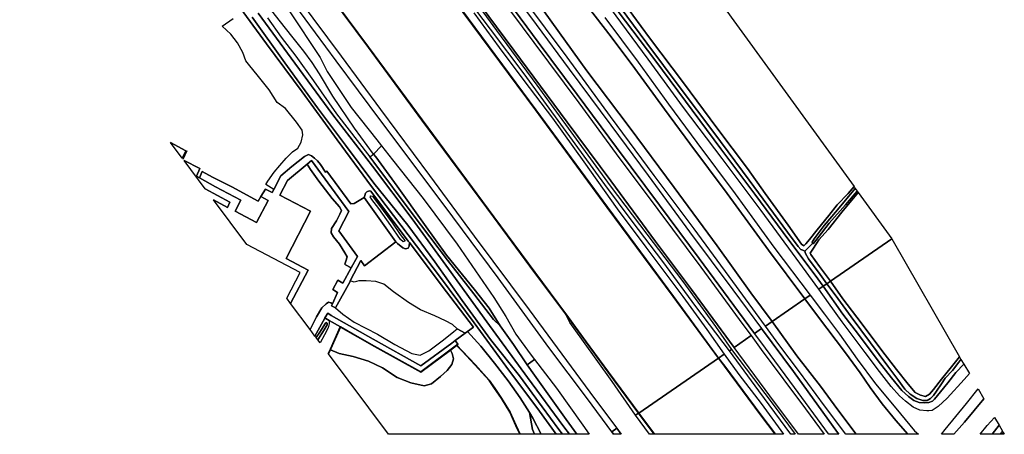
# Model space of a CAD drawing. Extents: x -26035517 to 31750492, y -9237385 to 8160032.
# Tile 238 of 256: x 31138450 to 31504852, y -8615969 to -8461737. Entities that reach past the tile are written whole.
import ezdxf

# ---------------------------------------------------------------- set-up
doc = ezdxf.new("R2010")
doc.units = 0
doc.layers.add('T-25', color=7, linetype='CONTINUOUS')

msp = doc.modelspace()

# ---------------------------------------------------------------- linework, layer by layer
at = {"layer": 'T-25', "color": 9}
for points in [[(31192501, -8276978, 15411), (31204083, -8292454, 15260), (31217953, -8311087, 15251), (31233464, -8331942, 15272), (31250024, -8354349, 15243), (31266890, -8377199, 15260), (31282529, -8398448, 15325), (31296327, -8417279, 15317), (31313271, -8440088, 15329), (31330645, -8463580, 15362), (31342966, -8480173, 15411), (31358401, -8501016, 15431), (31372305, -8519635, 15386), (31387747, -8540671, 15366), (31403843, -8562236, 15427), (31414500, -8576632, 15387)], [(31188578, -8279823, 15546), (31198404, -8293061, 15542), (31210415, -8309260, 15505), (31226516, -8330875, 15497), (31243291, -8353599, 15476), (31257102, -8372238, 15578), (31275671, -8397248, 15578), (31294780, -8423033, 15587), (31312421, -8446791, 15574), (31329795, -8470191, 15583), (31346461, -8492699, 15583), (31360450, -8511602, 15587), (31375894, -8532339, 15599), (31391910, -8553856, 15640), (31407600, -8575138, 15632), (31410606, -8579253, 15639)], [(31189878, -8278876, 15493), (31201851, -8294947, 15386), (31214700, -8312197, 15390), (31232679, -8336402, 15358), (31252683, -8363473, 15386), (31265838, -8381129, 15374), (31288537, -8412152, 15427), (31311706, -8443359, 15480), (31331359, -8470041, 15456), (31345942, -8489623, 15468), (31360542, -8509253, 15472), (31376598, -8530736, 15472), (31391282, -8550567, 15435), (31405931, -8570426, 15489), (31411861, -8578454, 15517)], [(31182455, -8284409, 15656), (31191850, -8296918, 15632), (31206328, -8316483, 15623), (31229104, -8347151, 15632), (31249947, -8375348, 15656), (31268905, -8400855, 15705), (31288358, -8427064, 15697), (31306556, -8451685, 15701), (31322338, -8473048, 15709), (31342239, -8499798, 15730), (31358376, -8521634, 15730), (31375099, -8544192, 15730), (31388401, -8562059, 15763), (31404326, -8583711, 15749)], [(31398510, -8587615, 15537), (31381707, -8564679, 15529), (31357163, -8531519, 15534), (31330427, -8495235, 15448), (31300350, -8454657, 15435), (31280825, -8428478, 15513), (31257467, -8396793, 15448), (31233515, -8364496, 15341), (31211989, -8335717, 15386), (31194609, -8312263, 15378), (31181772, -8294882, 15427), (31177044, -8288567, 15382)], [(31398550, -8587585, 15537), (31381747, -8564649, 15529), (31357203, -8531489, 15534), (31330467, -8495205, 15448), (31300390, -8454627, 15435), (31280865, -8428448, 15513), (31257507, -8396763, 15448), (31233555, -8364466, 15341), (31212029, -8335687, 15386), (31194649, -8312233, 15378), (31181812, -8294852, 15427), (31177070, -8288519, 15382)], [(31148456, -8310109, 15427), (31167783, -8336291, 15460), (31193745, -8371548, 15415), (31217086, -8403137, 15411), (31244315, -8439856, 15427), (31268221, -8472056, 15484), (31288159, -8499078, 15476), (31314764, -8535129, 15497), (31330049, -8555742, 15529), (31341529, -8571163, 15501)], [(31148548, -8310150, 15427), (31167823, -8336261, 15460), (31193785, -8371518, 15415), (31217126, -8403107, 15411), (31244355, -8439826, 15427), (31268261, -8472026, 15484), (31288199, -8499048, 15476), (31314804, -8535099, 15497), (31330089, -8555712, 15529), (31341521, -8571069, 15501)], [(31140429, -8316241, 15951), (31152645, -8332691, 15959), (31172933, -8360058, 15959), (31184725, -8376224, 15951), (31190519, -8384002, 15942), (31211608, -8412625, 15967), (31224379, -8429770, 15914), (31242462, -8454246, 16008), (31258067, -8475249, 16024), (31272712, -8495131, 16049), (31290956, -8519729, 16073), (31307577, -8542209, 16082), (31327985, -8569694, 16122), (31338511, -8583812, 16094), (31352398, -8602707, 16122), (31360605, -8613746, 16108)], [(31358770, -8615026, 16100), (31349689, -8602803, 16098), (31335405, -8583685, 16094), (31316475, -8557821, 16082), (31296409, -8530703, 16032), (31272868, -8499365, 16012), (31256211, -8477035, 16020), (31240785, -8456170, 16000), (31224492, -8434275, 15869), (31211067, -8415390, 15942), (31187594, -8384402, 15918), (31173156, -8364769, 15942), (31163098, -8350994, 15992), (31149166, -8332449, 15942), (31138450, -8317707, 15877)], [(31349222, -8386391, 13971), (31448939, -8523738, 13885), (31448939, -8523738, 13885), (31446782, -8526360, 13885), (31442624, -8530585, 13902), (31439557, -8534533, 13971), (31435155, -8539939, 14008), (31432343, -8543499, 14033), (31431054, -8545118, 14049), (31430272, -8545836, 14049), (31429415, -8545284, 14061), (31424359, -8538149, 14049), (31415810, -8526349, 14102), (31409288, -8517146, 14123), (31397878, -8501919, 13975), (31385462, -8485209, 14004), (31372807, -8468430, 13967), (31360380, -8451535, 13967)], [(31300310, -8454687, 14960), (31330387, -8495265, 14960), (31357123, -8531549, 14960), (31381667, -8564709, 14960), (31398470, -8587645, 14960), (31368827, -8608106, 14960), (31357526, -8592799, 14960), (31341609, -8571103, 14960), (31330129, -8555682, 14960), (31314844, -8535069, 14960), (31288239, -8499018, 14960), (31268301, -8471996, 14960), (31244395, -8439796, 14960)], [(31313271, -8440088, 15329), (31330645, -8463580, 15362), (31342966, -8480173, 15411), (31358401, -8501016, 15431), (31372305, -8519635, 15386), (31387747, -8540671, 15366), (31403843, -8562236, 15427), (31414500, -8576632, 15387), (31411861, -8578454, 15517), (31405931, -8570426, 15489), (31391282, -8550567, 15435), (31376598, -8530736, 15472), (31360542, -8509253, 15472), (31345942, -8489623, 15468), (31331359, -8470041, 15456), (31311706, -8443359, 15480)], [(31302016, -8446663, 15767), (31315916, -8465726, 15705), (31330854, -8486066, 15763), (31344505, -8504753, 15848), (31358189, -8523519, 15820), (31371804, -8541565, 15828), (31385173, -8559134, 15767), (31397318, -8575869, 15783), (31403389, -8584383, 15786), (31402541, -8584941, 16018), (31390102, -8568470, 16057), (31377778, -8551643, 16032), (31366427, -8536643, 16012), (31356200, -8523080, 16110), (31340853, -8501939, 16167), (31326192, -8481865, 16122), (31313671, -8465282, 16114), (31300768, -8448182, 16135)], [(31312421, -8446791, 15574), (31329795, -8470191, 15583), (31346461, -8492699, 15583), (31360450, -8511602, 15587), (31375894, -8532339, 15599), (31391910, -8553856, 15640), (31407600, -8575138, 15632), (31410606, -8579253, 15639), (31404326, -8583711, 15749), (31388401, -8562059, 15763), (31375099, -8544192, 15730), (31358376, -8521634, 15730), (31342239, -8499798, 15730), (31322338, -8473048, 15709), (31306556, -8451685, 15701)], [(31216826, -8452174, 13800), (31230260, -8470665, 13771), (31243534, -8488562, 13832), (31256551, -8506377, 13840), (31269380, -8523790, 13845), (31283032, -8541819, 13840), (31295375, -8558097, 13808), (31307511, -8574557, 13775), (31319385, -8590681, 14192), (31331900, -8607423, 14041), (31338078, -8615969, 13988), (31332478, -8615969, 14202), (31329437, -8610005, 14221), (31328103, -8607849, 14220), (31324702, -8602352, 14217), (31320178, -8596024, 14208), (31315121, -8589560, 14135), (31309992, -8583160, 14139), (31305057, -8577702, 13891), (31307269, -8576061, 13894), (31295643, -8560812, 13865), (31283496, -8544670, 13861), (31283039, -8544063, 13861), (31269126, -8525497, 13958), (31268442, -8525389, 13984), (31267689, -8525724, 14008), (31267162, -8526271, 14016), (31266881, -8527133, 14012), (31266679, -8527880, 13959), (31262953, -8530113, 14016), (31261714, -8530282, 14020), (31252756, -8518119, 13914), (31252303, -8518420, 13922), (31250368, -8515661, 13922), (31249237, -8514206, 13930), (31248125, -8513273, 13934), (31247045, -8512353, 13947), (31245984, -8511851, 13963), (31244466, -8512610, 14094), (31239699, -8516402, 14380), (31235609, -8519873, 14527), (31233026, -8524851, 14544), (31230092, -8523004, 14266), (31230796, -8521755, 14352), (31233188, -8518470, 14360), (31235296, -8515943, 14335), (31237587, -8513241, 14298), (31240015, -8510839, 14233), (31241994, -8509480, 14188), (31243182, -8507252, 14135), (31243868, -8504537, 14069), (31243527, -8502776, 14065), (31241434, -8499827, 14102), (31237315, -8494824, 14102), (31234322, -8492554, 14094), (31231265, -8487876, 14053), (31226860, -8482195, 14094), (31224050, -8478882, 14127), (31222648, -8477066, 14143), (31221515, -8473959, 14110), (31219532, -8470374, 14078), (31217038, -8467076, 14053), (31213780, -8464200, 14100), (31217890, -8461229, 14100)], [(31225016, -8460741, 13284), (31237122, -8477734, 13284), (31249253, -8494545, 13284), (31259751, -8508429, 13284), (31270248, -8522533, 13284), (31282859, -8538134, 13284), (31292877, -8551793, 13284), (31303168, -8566211, 13284), (31313674, -8580748, 13284), (31324477, -8594234, 13284), (31332929, -8605782, 13284), (31339103, -8614128, 13284), (31340413, -8615969, 13284), (31338078, -8615969, 13988), (31331900, -8607423, 14041), (31319385, -8590681, 14192), (31307511, -8574557, 13775), (31295375, -8558097, 13808), (31283032, -8541819, 13840), (31269380, -8523790, 13845), (31256551, -8506377, 13840), (31243534, -8488562, 13832), (31230260, -8470665, 13771), (31216826, -8452174, 13800)], [(31225016, -8460741, 13284), (31237122, -8477734, 13284), (31249253, -8494545, 13284), (31259751, -8508429, 13284), (31270248, -8522533, 13284), (31282859, -8538134, 13284), (31292877, -8551793, 13284), (31303168, -8566211, 13284), (31313674, -8580748, 13284), (31324477, -8594234, 13284), (31332929, -8605782, 13284), (31339103, -8614128, 13284), (31340413, -8615969, 13284), (31338078, -8615969, 13988), (31331900, -8607423, 14041), (31319385, -8590681, 14192), (31307511, -8574557, 13775), (31295375, -8558097, 13808), (31283032, -8541819, 13840), (31269380, -8523790, 13845), (31256551, -8506377, 13840), (31243534, -8488562, 13832), (31230260, -8470665, 13771), (31216826, -8452174, 13800)], [(31360380, -8451535, 13967), (31372807, -8468430, 13967), (31385462, -8485209, 14004), (31397878, -8501919, 13975), (31409288, -8517146, 14123), (31415810, -8526349, 14102), (31424359, -8538149, 14049), (31429415, -8545284, 14061), (31430272, -8545836, 14049), (31431054, -8545118, 14049), (31432343, -8543499, 14033), (31435155, -8539939, 14008), (31439557, -8534533, 13971), (31442624, -8530585, 13902), (31446782, -8526360, 13885), (31448939, -8523738, 13885), (31448939, -8523738, 13885), (31449399, -8524577, 13501), (31442833, -8532479, 13501), (31437826, -8538309, 13501), (31434102, -8543216, 13501), (31433367, -8544493, 13501), (31433510, -8544960, 13501), (31432208, -8546261, 13669), (31430572, -8547864, 13550), (31429922, -8547527, 13550), (31429133, -8547230, 13550), (31428192, -8546096, 13550), (31424204, -8540808, 13550), (31409852, -8521478, 13550), (31396778, -8503639, 13550), (31384275, -8487133, 13550), (31371830, -8470482, 13550), (31359416, -8453608, 13550)], [(31242462, -8454246, 16008), (31258067, -8475249, 16024), (31272712, -8495131, 16049), (31290956, -8519729, 16073), (31307577, -8542209, 16082), (31327985, -8569694, 16122), (31338511, -8583812, 16094), (31352398, -8602707, 16122), (31360605, -8613746, 16108), (31358770, -8615026, 16100), (31349689, -8602803, 16098), (31335405, -8583685, 16094), (31316475, -8557821, 16082), (31296409, -8530703, 16032), (31272868, -8499365, 16012), (31256211, -8477035, 16020), (31240785, -8456170, 16000)], [(31300390, -8454627, 15435), (31330467, -8495205, 15448), (31357203, -8531489, 15534), (31381747, -8564649, 15529), (31398550, -8587585, 15537), (31398470, -8587645, 14960), (31381667, -8564709, 14960), (31357123, -8531549, 14960), (31330387, -8495265, 14960), (31300310, -8454687, 14960)], [(31307415, -8459149, 16065), (31316816, -8472081, 16053), (31326046, -8484350, 16102), (31336661, -8498426, 16098), (31348404, -8514576, 16061), (31360759, -8532067, 15918), (31371469, -8546336, 15922), (31385226, -8564650, 15992), (31394147, -8577018, 15959), (31400565, -8586216, 15932), (31398550, -8587585, 15537), (31381747, -8564649, 15529), (31357203, -8531489, 15534), (31330467, -8495205, 15448), (31300390, -8454627, 15435)], [(31333625, -8458720, 13481), (31349504, -8480811, 13481), (31365261, -8501650, 13481), (31382031, -8524190, 13481), (31397997, -8545879, 13481), (31410579, -8563382, 13481), (31418435, -8574059, 13480), (31415978, -8575693, 15183), (31403805, -8559075, 15239), (31389428, -8539570, 15210), (31374542, -8519739, 15194), (31358262, -8497698, 15276), (31342125, -8475700, 15243), (31326057, -8454008, 15219)], [(31359416, -8453608, 13550), (31371830, -8470482, 13550), (31384275, -8487133, 13550), (31396778, -8503639, 13550), (31409852, -8521478, 13550), (31424204, -8540808, 13550), (31428192, -8546096, 13550), (31429133, -8547230, 13550), (31429922, -8547527, 13550), (31430572, -8547864, 13550), (31430873, -8548674, 13550), (31431953, -8550706, 13550), (31436386, -8556492, 13550), (31438819, -8559935, 13500), (31438819, -8559935, 13500), (31437418, -8560908, 13500), (31434424, -8556808, 13550), (31424666, -8543755, 13550), (31412047, -8526619, 13550), (31399339, -8509832, 13550), (31386226, -8492093, 13550), (31374787, -8476711, 13550), (31361159, -8458736, 13550)], [(31227204, -8459348, 13284), (31240811, -8477914, 13284), (31255025, -8497065, 13284), (31269714, -8516281, 13284), (31284481, -8535855, 13284), (31297967, -8554444, 13284), (31312285, -8574090, 13284), (31327426, -8594866, 13284), (31340961, -8613243, 13284), (31343080, -8615969, 13284), (31340413, -8615969, 13284), (31339103, -8614128, 13284), (31332929, -8605782, 13284), (31324477, -8594234, 13284), (31313674, -8580748, 13284), (31303168, -8566211, 13284), (31292877, -8551793, 13284), (31282859, -8538134, 13284), (31270248, -8522533, 13284), (31259751, -8508429, 13284), (31249253, -8494545, 13284), (31237122, -8477734, 13284), (31225016, -8460741, 13284)], [(31230660, -8461098, 13808), (31235699, -8468245, 13767), (31241209, -8475349, 14168), (31247806, -8484506, 13869), (31256281, -8496704, 13656), (31268703, -8512779, 13682), (31270222, -8514745, 13685), (31284470, -8533798, 13673), (31297660, -8551136, 13800), (31307421, -8563686, 14012), (31314809, -8573257, 14286), (31317290, -8575567, 14360), (31322156, -8582568, 14662), (31327317, -8590076, 14536), (31330007, -8593989, 14470), (31341812, -8610523, 14262), (31345820, -8615969, 14224), (31343080, -8615969, 13284), (31340961, -8613243, 13284), (31327426, -8594866, 13284), (31312285, -8574090, 13284), (31297967, -8554444, 13284), (31284481, -8535855, 13284), (31269714, -8516281, 13284), (31255025, -8497065, 13284), (31240811, -8477914, 13284), (31227204, -8459348, 13284)], [(31230660, -8461098, 13808), (31235699, -8468245, 13767), (31241209, -8475349, 14168), (31247806, -8484506, 13869), (31256281, -8496704, 13656), (31268703, -8512779, 13682), (31270222, -8514745, 13685), (31284470, -8533798, 13673), (31297660, -8551136, 13800), (31307421, -8563686, 14012), (31314809, -8573257, 14286), (31317290, -8575567, 14360), (31322156, -8582568, 14662), (31327317, -8590076, 14536), (31330007, -8593989, 14470), (31341812, -8610523, 14262), (31345820, -8615969, 14224), (31343080, -8615969, 13284), (31340961, -8613243, 13284), (31327426, -8594866, 13284), (31312285, -8574090, 13284), (31297967, -8554444, 13284), (31284481, -8535855, 13284), (31269714, -8516281, 13284), (31255025, -8497065, 13284), (31240811, -8477914, 13284), (31227204, -8459348, 13284)], [(31349684, -8456589, 13481), (31358526, -8468094, 13481), (31367376, -8479845, 13481), (31378443, -8494957, 13481), (31387778, -8507819, 13481), (31401695, -8526380, 13481), (31417161, -8547449, 13481), (31430567, -8565555, 13480), (31418435, -8574059, 13480), (31410579, -8563382, 13481), (31397997, -8545879, 13481), (31382031, -8524190, 13481), (31365261, -8501650, 13481), (31349504, -8480811, 13481), (31333625, -8458720, 13481)], [(31356232, -8460922, 14650), (31368589, -8477535, 14695), (31379938, -8493130, 14740), (31390444, -8507456, 14761), (31404759, -8526522, 14879), (31419144, -8546339, 14928), (31432659, -8564149, 14894), (31430567, -8565555, 13480), (31417161, -8547449, 13481), (31401695, -8526380, 13481), (31387778, -8507819, 13481), (31378443, -8494957, 13481), (31367376, -8479845, 13481), (31358526, -8468094, 13481), (31349684, -8456589, 13481)], [(31361159, -8458736, 13550), (31374787, -8476711, 13550), (31386226, -8492093, 13550), (31399339, -8509832, 13550), (31412047, -8526619, 13550), (31424666, -8543755, 13550), (31434424, -8556808, 13550), (31437418, -8560908, 13500), (31437418, -8560908, 13500), (31435836, -8562012, 14983), (31427362, -8550498, 14977), (31414377, -8532720, 15014), (31399799, -8513368, 14977), (31385485, -8494415, 14912), (31372356, -8476359, 14912), (31358299, -8457391, 14855)], [(31233026, -8524851, 14544), (31230092, -8523004, 14266), (31230796, -8521755, 14352), (31233188, -8518470, 14360), (31235296, -8515943, 14335), (31237587, -8513241, 14298), (31240015, -8510839, 14233), (31241994, -8509480, 14188), (31243182, -8507252, 14135), (31243868, -8504537, 14069), (31243527, -8502776, 14065), (31241434, -8499827, 14102), (31237315, -8494824, 14102), (31234322, -8492554, 14094), (31231265, -8487876, 14053), (31226860, -8482195, 14094), (31224050, -8478882, 14127), (31222648, -8477066, 14143), (31221515, -8473959, 14110), (31219532, -8470374, 14078), (31217038, -8467076, 14053), (31213780, -8464200, 14100)], [(31198864, -8513274, 14110), (31200242, -8510514, 14245), (31194629, -8507415, 14168)], [(31199276, -8513595, 14196), (31200832, -8510372, 14282)], [(31268703, -8512779, 13682), (31270137, -8511743, 13822), (31273140, -8508699, 15544)], [(31239241, -8567365, 14654), (31245795, -8554884, 14654), (31237626, -8550605, 14646), (31246638, -8532904, 14544), (31235251, -8527001, 14544), (31238138, -8521585, 14532), (31245378, -8515497, 14076), (31246987, -8514144, 13975), (31258212, -8529404, 14033), (31260953, -8533079, 14049), (31257267, -8540301, 14159), (31264165, -8549802, 14086), (31261832, -8554058, 14063), (31258739, -8559701, 14033), (31256860, -8558676, 14319), (31255009, -8562162, 14241), (31256738, -8563206, 14012), (31254808, -8567429, 13995), (31254440, -8568236, 13992), (31255944, -8568959, 13996), (31261369, -8559102, 14004), (31261486, -8558875, 14009), (31265377, -8551291, 14164), (31266749, -8553286, 14102), (31278407, -8544343, 13930), (31266679, -8527880, 13959), (31262953, -8530113, 14016), (31261714, -8530282, 14020), (31252756, -8518119, 13914), (31252303, -8518420, 13922), (31250368, -8515661, 13922), (31249237, -8514206, 13930), (31248125, -8513273, 13934), (31247045, -8512353, 13947), (31245984, -8511851, 13963), (31244466, -8512610, 14094), (31239699, -8516402, 14380), (31235609, -8519873, 14527), (31233026, -8524851, 14544), (31232439, -8525981, 14548), (31229870, -8524750, 14282), (31228135, -8527459, 14294), (31230880, -8528990, 14552), (31226519, -8537154, 14544), (31218613, -8532988, 14511), (31220727, -8528851, 14548), (31211285, -8523858, 14548), (31205332, -8520572, 14634), (31204189, -8519941, 14650), (31205526, -8517152, 14572), (31199682, -8514146, 14237)], [(31228135, -8527459, 14294), (31227229, -8529273, 14348), (31217425, -8523898, 14298), (31210205, -8520303, 14213), (31206300, -8518254, 14499), (31205332, -8520572, 14634)], [(31261832, -8554058, 14063), (31259659, -8552977, 14164), (31259452, -8552668, 14188), (31259871, -8551543, 14184), (31260307, -8549996, 14155), (31259502, -8548480, 14176), (31257446, -8545273, 14217), (31255272, -8542475, 14278), (31254399, -8541075, 14311), (31254493, -8539461, 14335), (31256363, -8536608, 14294), (31257626, -8534049, 14102), (31258255, -8532734, 14049), (31257506, -8531343, 14090), (31254771, -8528211, 14110), (31249763, -8521773, 14090), (31246683, -8517424, 14119), (31245378, -8515497, 14076)], [(31207524, -8524692, 14568), (31216704, -8529630, 14564), (31215805, -8531557, 14568), (31210564, -8528760, 14552)], [(31304170, -8578361, 13890), (31301294, -8576740, 14049), (31299508, -8575082, 14049), (31296892, -8573772, 14049), (31292894, -8571905, 14049), (31287586, -8569635, 14049), (31283173, -8566952, 14123), (31277606, -8562949, 14098), (31273898, -8560145, 14123), (31271039, -8559113, 14110), (31267332, -8558875, 14110), (31264711, -8558887, 14102), (31262856, -8559329, 14057), (31261486, -8558875, 14009)], [(31254808, -8567429, 13995), (31254217, -8567035, 14024), (31253319, -8566856, 14065), (31252473, -8567402, 14110), (31250939, -8568981, 14176), (31248882, -8572262, 14192), (31246558, -8576961, 14192)], [(31255944, -8568959, 13996), (31258752, -8571254, 14053), (31262896, -8574251, 14057), (31271625, -8578729, 14029), (31278082, -8582591, 14045), (31284386, -8585940, 14069), (31287441, -8586504, 14069), (31290657, -8584887, 14065), (31296129, -8580828, 14065), (31299946, -8577775, 14065), (31301294, -8576740, 14049)], [(31253289, -8585959, 13571), (31253982, -8584477, 13403), (31254128, -8584162, 13571), (31257763, -8576050, 13628), (31253603, -8573694, 13764), (31252002, -8572788, 13816)], [(31301043, -8582924, 13400), (31301130, -8582869, 13607), (31301523, -8582570, 13400), (31301463, -8582490, 13898), (31287735, -8592762, 13894), (31270489, -8583226, 13894), (31257854, -8575981, 13628), (31253653, -8573606, 13764), (31252052, -8572700, 13816)], [(31252159, -8572819, 13812), (31253628, -8573650, 13764), (31257829, -8576025, 13628), (31254173, -8584183, 13571), (31253334, -8585980, 13571)], [(31254413, -8571717, 13967), (31253098, -8570901, 13816)], [(31341609, -8571103, 14960), (31341529, -8571163, 15501), (31357446, -8592859, 15484), (31368747, -8608166, 15403)], [(31341623, -8571206, 15501), (31357486, -8592829, 15484), (31368787, -8608136, 15403)], [(31298736, -8584654, 13400), (31287743, -8592880, 13400), (31270439, -8583314, 13400), (31257851, -8576098, 13400), (31254218, -8584204, 13400), (31254072, -8584519, 13400)], [(31301493, -8582530, 13898), (31287739, -8592821, 13894), (31270464, -8583270, 13894), (31257829, -8576025, 13628)], [(31443278, -8615969, 15472), (31442833, -8615358, 15468), (31426412, -8592614, 15378), (31414500, -8576632, 15387)], [(31301463, -8582490, 13898), (31300451, -8581121, 13886)], [(31410606, -8579253, 15639), (31414420, -8584471, 15635), (31430847, -8606555, 15643), (31437787, -8615969, 15660)], [(31439561, -8615969, 15555), (31439451, -8615818, 15554), (31426810, -8598553, 15554), (31414191, -8581578, 15525), (31411861, -8578454, 15517)], [(31324609, -8615969, 13604), (31323163, -8612753, 13603), (31320897, -8607735, 13603), (31317752, -8602567, 13611), (31315206, -8598853, 13583), (31313168, -8595892, 13558), (31308038, -8590188, 13579), (31303069, -8584905, 13599), (31301121, -8582932, 13607)], [(31324662, -8615969, 13608), (31323209, -8612732, 13603), (31320941, -8607712, 13603), (31317794, -8602540, 13611), (31315247, -8598825, 13583), (31313207, -8595861, 13558), (31308075, -8590154, 13579), (31303105, -8584870, 13599), (31301130, -8582869, 13607)], [(31428315, -8615969, 15715), (31417649, -8601616, 15733), (31404326, -8583711, 15749)], [(31330083, -8588172, 15898), (31327317, -8590076, 14536)], [(31419609, -8615969, 15529), (31414215, -8608730, 15537), (31400823, -8590621, 15541), (31398536, -8587649, 15537)], [(31419671, -8615969, 15520), (31414255, -8608700, 15537), (31400863, -8590591, 15541), (31398550, -8587585, 15537)], [(31481463, -8615969, 15470), (31482904, -8614129, 15407), (31490814, -8604474, 15334), (31495067, -8599062, 15268)], [(31486010, -8615969, 15483), (31489979, -8611439, 15472), (31497193, -8602808, 15329)], [(31328103, -8607849, 14220), (31329334, -8614233, 14098), (31330086, -8615969, 14067)], [(31368747, -8608166, 15403), (31374538, -8615969, 15400)], [(31368797, -8608149, 15403), (31374595, -8615969, 15406)], [(31362249, -8615969, 16096), (31360605, -8613746, 16108)], [(31358770, -8615026, 16100), (31359456, -8615969, 16098)]]:
    msp.add_polyline3d(points, dxfattribs=at)
for points in [[(31148456, -8310109, 15427), (31148536, -8310049, 14960), (31167863, -8336231, 14960), (31193825, -8371488, 14960), (31217166, -8403077, 14960), (31244395, -8439796, 14960), (31268301, -8471996, 14960), (31288239, -8499018, 14960), (31314844, -8535069, 14960), (31330129, -8555682, 14960), (31341609, -8571103, 14960), (31341529, -8571163, 15501), (31330049, -8555742, 15529), (31314764, -8535129, 15497), (31288159, -8499078, 15476), (31268221, -8472056, 15484), (31244315, -8439856, 15427), (31217086, -8403137, 15411), (31193745, -8371548, 15415), (31167783, -8336291, 15460), (31148456, -8310109, 15427)], [(31215379, -8435727, 13791), (31218312, -8429258, 15682), (31227306, -8441971, 15673), (31238757, -8458496, 15652), (31250243, -8475741, 15550), (31252808, -8481030, 15562), (31261852, -8494365, 15538), (31271323, -8506395, 15538), (31273140, -8508699, 15544), (31270137, -8511743, 13822), (31262983, -8502112, 13840), (31255009, -8490140, 14020), (31250031, -8481815, 14221), (31247346, -8477621, 14536), (31244154, -8473503, 14417), (31240215, -8468465, 14061), (31235047, -8461863, 13934), (31227373, -8452023, 13951), (31217047, -8437985, 13812), (31215379, -8435727, 13791)], [(31198864, -8513274, 14110), (31194629, -8507415, 14168), (31200242, -8510514, 14245), (31198864, -8513274, 14110)], [(31270137, -8511743, 13822), (31273140, -8508699, 15544), (31277241, -8513899, 15558), (31288565, -8528199, 15697), (31301258, -8545293, 15746), (31314885, -8565051, 15865), (31319298, -8572151, 15902), (31323019, -8578780, 15902), (31328438, -8586002, 15902), (31330083, -8588172, 15898), (31327317, -8590076, 14536), (31322156, -8582568, 14662), (31317290, -8575567, 14360), (31313124, -8569065, 14266), (31307614, -8561931, 14102), (31297271, -8549298, 13869), (31289101, -8537962, 13861), (31278928, -8523666, 13853), (31270931, -8512811, 13820), (31270137, -8511743, 13822)], [(31270137, -8511743, 13822), (31273140, -8508699, 15544), (31277241, -8513899, 15558), (31288565, -8528199, 15697), (31301258, -8545293, 15746), (31314885, -8565051, 15865), (31319298, -8572151, 15902), (31323019, -8578780, 15902), (31328438, -8586002, 15902), (31330083, -8588172, 15898), (31327317, -8590076, 14536), (31322156, -8582568, 14662), (31317290, -8575567, 14360), (31313124, -8569065, 14266), (31307614, -8561931, 14102), (31297271, -8549298, 13869), (31289101, -8537962, 13861), (31278928, -8523666, 13853), (31270931, -8512811, 13820), (31270137, -8511743, 13822)], [(31239241, -8567365, 14654), (31237827, -8565309, 14874), (31242805, -8555824, 14871), (31222986, -8545422, 14900), (31210564, -8528760, 14552), (31215805, -8531557, 14568), (31216704, -8529630, 14564), (31207524, -8524692, 14568), (31199682, -8514146, 14237), (31205526, -8517152, 14572), (31204189, -8519941, 14650), (31205332, -8520572, 14634), (31211285, -8523858, 14548), (31220727, -8528851, 14548), (31218613, -8532988, 14511), (31226519, -8537154, 14544), (31230880, -8528990, 14552), (31228135, -8527459, 14294), (31229870, -8524750, 14282), (31232439, -8525981, 14548), (31233026, -8524851, 14544), (31235609, -8519873, 14527), (31239699, -8516402, 14380), (31244466, -8512610, 14094), (31245984, -8511851, 13963), (31247045, -8512353, 13947), (31248125, -8513273, 13934), (31249237, -8514206, 13930), (31250368, -8515661, 13922), (31252303, -8518420, 13922), (31252756, -8518119, 13914), (31261714, -8530282, 14020), (31262953, -8530113, 14016), (31266679, -8527880, 13959), (31278407, -8544343, 13930), (31266749, -8553286, 14102), (31265377, -8551291, 14164), (31261486, -8558875, 14009), (31261369, -8559102, 14004), (31255944, -8568959, 13996), (31254440, -8568236, 13992), (31254808, -8567429, 13995), (31256738, -8563206, 14012), (31255009, -8562162, 14241), (31256860, -8558676, 14319), (31258739, -8559701, 14033), (31261832, -8554058, 14063), (31264165, -8549802, 14086), (31257267, -8540301, 14159), (31260953, -8533079, 14049), (31258212, -8529404, 14033), (31246987, -8514144, 13975), (31245378, -8515497, 14076), (31238138, -8521585, 14532), (31235251, -8527001, 14544), (31246638, -8532904, 14544), (31237626, -8550605, 14646), (31245795, -8554884, 14654), (31239241, -8567365, 14654)], [(31245378, -8515497, 14076), (31246987, -8514144, 13975), (31258212, -8529404, 14033), (31260953, -8533079, 14049), (31257267, -8540301, 14159), (31264165, -8549802, 14086), (31261832, -8554058, 14063), (31259659, -8552977, 14164), (31259452, -8552668, 14188), (31259871, -8551543, 14184), (31260307, -8549996, 14155), (31259502, -8548480, 14176), (31257446, -8545273, 14217), (31255272, -8542475, 14278), (31254399, -8541075, 14311), (31254493, -8539461, 14335), (31256363, -8536608, 14294), (31257626, -8534049, 14102), (31258255, -8532734, 14049), (31257506, -8531343, 14090), (31254771, -8528211, 14110), (31249763, -8521773, 14090), (31246683, -8517424, 14119), (31245378, -8515497, 14076)], [(31270137, -8511743, 13822), (31270931, -8512811, 13820), (31278928, -8523666, 13853), (31289101, -8537962, 13861), (31297271, -8549298, 13869), (31307614, -8561931, 14102), (31313124, -8569065, 14266), (31317290, -8575567, 14360), (31314809, -8573257, 14286), (31307421, -8563686, 14012), (31297660, -8551136, 13800), (31284470, -8533798, 13673), (31270222, -8514745, 13685), (31268703, -8512779, 13682), (31270137, -8511743, 13822)], [(31228135, -8527459, 14294), (31230880, -8528990, 14552), (31226519, -8537154, 14544), (31218613, -8532988, 14511), (31220727, -8528851, 14548), (31211285, -8523858, 14548), (31205332, -8520572, 14634), (31206300, -8518254, 14499), (31210205, -8520303, 14213), (31217425, -8523898, 14298), (31227229, -8529273, 14348), (31228135, -8527459, 14294)], [(31246558, -8576961, 14192), (31239241, -8567365, 14654), (31245795, -8554884, 14654), (31237626, -8550605, 14646), (31246638, -8532904, 14544), (31235251, -8527001, 14544), (31238138, -8521585, 14532), (31245378, -8515497, 14076), (31246683, -8517424, 14119), (31249763, -8521773, 14090), (31254771, -8528211, 14110), (31257506, -8531343, 14090), (31258255, -8532734, 14049), (31257626, -8534049, 14102), (31256363, -8536608, 14294), (31254493, -8539461, 14335), (31254399, -8541075, 14311), (31255272, -8542475, 14278), (31257446, -8545273, 14217), (31259502, -8548480, 14176), (31260307, -8549996, 14155), (31259871, -8551543, 14184), (31259452, -8552668, 14188), (31259659, -8552977, 14164), (31261832, -8554058, 14063), (31258739, -8559701, 14033), (31256860, -8558676, 14319), (31255009, -8562162, 14241), (31256738, -8563206, 14012), (31254808, -8567429, 13995), (31254217, -8567035, 14024), (31253319, -8566856, 14065), (31252473, -8567402, 14110), (31250939, -8568981, 14176), (31248882, -8572262, 14192), (31246558, -8576961, 14192)], [(31283496, -8544670, 13861), (31283385, -8545945, 13894), (31282973, -8546666, 13894), (31282007, -8546921, 13894), (31281087, -8546588, 13894), (31279033, -8545022, 13914), (31278407, -8544343, 13930), (31266679, -8527880, 13959), (31266881, -8527133, 14012), (31267162, -8526271, 14016), (31267689, -8525724, 14008), (31268442, -8525389, 13984), (31269126, -8525497, 13958), (31283039, -8544063, 13861), (31283496, -8544670, 13861)], [(31283496, -8544670, 13861), (31283385, -8545945, 13894), (31282973, -8546666, 13894), (31282007, -8546921, 13894), (31281087, -8546588, 13894), (31279033, -8545022, 13914), (31278407, -8544343, 13930), (31266679, -8527880, 13959), (31266881, -8527133, 14012), (31267162, -8526271, 14016), (31267689, -8525724, 14008), (31268442, -8525389, 13984), (31269126, -8525497, 13958), (31283039, -8544063, 13861), (31283496, -8544670, 13861)], [(31440121, -8559027, 14062), (31438819, -8559935, 13500), (31436386, -8556492, 13550), (31431953, -8550706, 13550), (31430873, -8548674, 13550), (31430572, -8547864, 13550), (31432208, -8546261, 13669), (31433510, -8544960, 13501), (31433846, -8544972, 13501), (31434266, -8544450, 13501), (31435543, -8542707, 13501), (31439718, -8537433, 13501), (31445694, -8530643, 13501), (31450095, -8525516, 13501), (31450504, -8526027, 13947), (31444445, -8533281, 14016), (31439322, -8539761, 14016), (31435855, -8543589, 14020), (31433811, -8546773, 14016), (31432582, -8548623, 14016), (31432844, -8549127, 14016), (31436132, -8553571, 14078), (31440121, -8559027, 14062)], [(31440121, -8559027, 14062), (31436132, -8553571, 14078), (31432844, -8549127, 14016), (31432582, -8548623, 14016), (31433811, -8546773, 14016), (31435855, -8543589, 14020), (31439322, -8539761, 14016), (31444445, -8533281, 14016), (31450504, -8526027, 13947), (31462995, -8543300, 14091), (31440121, -8559027, 14062)], [(31450095, -8525516, 13501), (31445694, -8530643, 13501), (31439718, -8537433, 13501), (31435543, -8542707, 13501), (31434266, -8544450, 13501), (31433846, -8544972, 13501), (31433510, -8544960, 13501), (31433367, -8544493, 13501), (31434102, -8543216, 13501), (31437826, -8538309, 13501), (31442833, -8532479, 13501), (31449399, -8524577, 13501), (31450095, -8525516, 13501)], [(31273762, -8532689, 14969), (31277169, -8537443, 14969), (31280075, -8541589, 14781), (31281735, -8543892, 14556), (31281636, -8544245, 14536), (31281194, -8544338, 14540), (31280165, -8543492, 14617), (31276558, -8538269, 14904), (31272054, -8531927, 14957), (31269513, -8528572, 14973), (31268912, -8527690, 14965), (31269060, -8527204, 14953), (31269680, -8527356, 14945), (31270717, -8528713, 14965), (31273762, -8532689, 14969)], [(31305057, -8577702, 13891), (31304170, -8578361, 13890), (31301294, -8576740, 14049), (31299508, -8575082, 14049), (31296892, -8573772, 14049), (31292894, -8571905, 14049), (31287586, -8569635, 14049), (31283173, -8566952, 14123), (31277606, -8562949, 14098), (31273898, -8560145, 14123), (31271039, -8559113, 14110), (31267332, -8558875, 14110), (31264711, -8558887, 14102), (31262856, -8559329, 14057), (31261486, -8558875, 14009), (31265377, -8551291, 14164), (31266749, -8553286, 14102), (31278407, -8544343, 13930), (31279033, -8545022, 13914), (31281087, -8546588, 13894), (31282007, -8546921, 13894), (31282973, -8546666, 13894), (31283385, -8545945, 13894), (31283496, -8544670, 13861), (31295643, -8560812, 13865), (31307269, -8576061, 13894), (31305057, -8577702, 13891)], [(31440121, -8559027, 14062), (31462995, -8543300, 14091), (31488193, -8587142, 13887), (31485240, -8590857, 13887), (31481452, -8595447, 13916), (31478501, -8599249, 13981), (31477024, -8601042, 14013), (31475555, -8601913, 14066), (31473642, -8601422, 14197), (31471727, -8600413, 14291), (31469065, -8597371, 14250), (31464750, -8591916, 14111), (31459260, -8584827, 14087), (31451578, -8574527, 14058), (31444712, -8565576, 14123), (31440121, -8559027, 14062)], [(31438819, -8559935, 13500), (31440121, -8559027, 14062), (31444712, -8565576, 14123), (31451578, -8574527, 14058), (31459260, -8584827, 14087), (31464750, -8591916, 14111), (31469065, -8597371, 14250), (31471727, -8600413, 14291), (31473642, -8601422, 14197), (31475555, -8601913, 14066), (31477024, -8601042, 14013), (31478501, -8599249, 13981), (31481452, -8595447, 13916), (31485240, -8590857, 13887), (31488193, -8587142, 13887), (31488725, -8588138, 13500), (31487986, -8589100, 13500), (31485549, -8592251, 13500), (31482896, -8595140, 13500), (31481529, -8597147, 13500), (31479679, -8599900, 13500), (31478466, -8601587, 13500), (31477368, -8602662, 13500), (31476139, -8603357, 13500), (31474561, -8603422, 13500), (31472297, -8602626, 13500), (31469843, -8600994, 13500), (31467840, -8599183, 13500), (31465262, -8595581, 13500), (31461532, -8590671, 13500), (31455117, -8581922, 13500), (31447804, -8572292, 13500), (31441888, -8564134, 13500), (31438819, -8559935, 13500)], [(31435836, -8562012, 14983), (31437418, -8560908, 13500), (31444800, -8571313, 13500), (31450636, -8578892, 13500), (31457956, -8588589, 13500), (31462851, -8594961, 13500), (31466707, -8599688, 13500), (31469222, -8601916, 13500), (31471203, -8603415, 13500), (31473202, -8604167, 13500), (31475080, -8604313, 13500), (31476736, -8604131, 13500), (31478078, -8603605, 13500), (31478878, -8602871, 13500), (31481089, -8600202, 13500), (31483871, -8596833, 13500), (31486859, -8592926, 13500), (31489806, -8589922, 13500), (31491907, -8593408, 14991), (31489864, -8595526, 15012), (31483542, -8602544, 15004), (31480258, -8605620, 14995), (31477955, -8607076, 15008), (31476773, -8607215, 15026), (31476066, -8607299, 15036), (31473464, -8607002, 15081), (31470924, -8605828, 15154), (31468027, -8603690, 15097), (31465903, -8601689, 15048), (31462800, -8598221, 14918), (31458449, -8592642, 14877), (31453057, -8585539, 14910), (31444512, -8574132, 14959), (31439372, -8567037, 14967), (31435836, -8562012, 14983)], [(31437418, -8560908, 13500), (31438819, -8559935, 13500), (31441888, -8564134, 13500), (31447804, -8572292, 13500), (31455117, -8581922, 13500), (31461532, -8590671, 13500), (31465262, -8595581, 13500), (31467840, -8599183, 13500), (31469843, -8600994, 13500), (31472297, -8602626, 13500), (31474561, -8603422, 13500), (31476139, -8603357, 13500), (31477368, -8602662, 13500), (31478466, -8601587, 13500), (31479679, -8599900, 13500), (31481529, -8597147, 13500), (31482896, -8595140, 13500), (31485549, -8592251, 13500), (31487986, -8589100, 13500), (31488725, -8588138, 13500), (31489806, -8589922, 13500), (31486859, -8592926, 13500), (31483871, -8596833, 13500), (31481089, -8600202, 13500), (31478878, -8602871, 13500), (31478078, -8603605, 13500), (31476736, -8604131, 13500), (31475080, -8604313, 13500), (31473202, -8604167, 13500), (31471203, -8603415, 13500), (31469222, -8601916, 13500), (31466707, -8599688, 13500), (31462851, -8594961, 13500), (31457956, -8588589, 13500), (31450636, -8578892, 13500), (31444800, -8571313, 13500), (31437418, -8560908, 13500)], [(31449665, -8615969, 13480), (31442885, -8606860, 13480), (31436412, -8598037, 13480), (31427691, -8586828, 13480), (31418435, -8574059, 13480), (31430567, -8565555, 13480), (31435307, -8571861, 13480), (31445706, -8585661, 13480), (31451216, -8593094, 13480), (31454892, -8598538, 13480), (31459381, -8604656, 13480), (31464500, -8610842, 13480), (31468911, -8615969, 13480), (31449665, -8615969, 13480)], [(31468911, -8615969, 13480), (31464500, -8610842, 13480), (31459381, -8604656, 13480), (31454892, -8598538, 13480), (31451216, -8593094, 13480), (31445706, -8585661, 13480), (31435307, -8571861, 13480), (31430567, -8565555, 13480), (31432659, -8564149, 14894), (31437911, -8571240, 14836), (31443540, -8578670, 14796), (31450120, -8587985, 14739), (31456879, -8597199, 14861), (31464468, -8606307, 15032), (31471446, -8614638, 15004), (31472873, -8615969, 15037), (31468911, -8615969, 13480)], [(31252052, -8572700, 13816), (31252002, -8572788, 13816), (31248284, -8579446, 13791), (31246558, -8576961, 14192), (31248882, -8572262, 14192), (31250939, -8568981, 14176), (31252473, -8567402, 14110), (31253319, -8566856, 14065), (31254217, -8567035, 14024), (31254808, -8567429, 13995), (31254440, -8568236, 13992), (31255944, -8568959, 13996), (31258752, -8571254, 14053), (31262896, -8574251, 14057), (31271625, -8578729, 14029), (31278082, -8582591, 14045), (31284386, -8585940, 14069), (31287441, -8586504, 14069), (31290657, -8584887, 14065), (31296129, -8580828, 14065), (31299946, -8577775, 14065), (31301294, -8576740, 14049), (31304170, -8578361, 13890), (31300451, -8581121, 13886), (31299208, -8582044, 13885), (31287713, -8590487, 13840), (31269957, -8580542, 13873), (31254413, -8571717, 13967), (31253098, -8570901, 13816), (31252052, -8572700, 13816)], [(31252002, -8572788, 13816), (31253603, -8573694, 13764), (31253627, -8574932, 13624), (31253183, -8576327, 13603), (31251840, -8579020, 13587), (31250267, -8581956, 13558), (31249387, -8580804, 13423), (31251774, -8577094, 13436), (31252835, -8575302, 13448), (31252862, -8574570, 13448), (31252571, -8574410, 13448), (31252297, -8574668, 13448), (31250108, -8577959, 13444), (31248772, -8579985, 13448), (31248284, -8579446, 13791), (31252002, -8572788, 13816)], [(31301463, -8582490, 13898), (31301523, -8582570, 13400), (31301130, -8582869, 13607), (31301043, -8582924, 13400), (31298736, -8584654, 13400), (31287743, -8592880, 13400), (31270439, -8583314, 13400), (31257851, -8576098, 13400), (31254218, -8584204, 13400), (31254072, -8584519, 13400), (31253379, -8586001, 13400), (31253289, -8585959, 13571), (31253982, -8584477, 13403), (31254128, -8584162, 13571), (31257763, -8576050, 13628), (31253603, -8573694, 13764), (31252002, -8572788, 13816), (31252052, -8572700, 13816), (31253653, -8573606, 13764), (31257854, -8575981, 13628), (31270489, -8583226, 13894), (31287735, -8592762, 13894), (31301463, -8582490, 13898)], [(31301463, -8582490, 13898), (31287735, -8592762, 13894), (31270489, -8583226, 13894), (31257854, -8575981, 13628), (31253653, -8573606, 13764), (31252052, -8572700, 13816), (31253098, -8570901, 13816), (31254413, -8571717, 13967), (31269957, -8580542, 13873), (31287713, -8590487, 13840), (31299208, -8582044, 13885), (31300451, -8581121, 13886), (31301463, -8582490, 13898)], [(31341529, -8571163, 15501), (31341609, -8571103, 14960), (31357526, -8592799, 14960), (31368827, -8608106, 14960), (31368747, -8608166, 15403), (31357446, -8592859, 15484), (31341529, -8571163, 15501)], [(31341529, -8571163, 15501), (31357446, -8592859, 15484), (31368747, -8608166, 15403), (31367611, -8608888, 15590), (31358955, -8596370, 15566), (31347601, -8580637, 15550), (31343162, -8574394, 15550), (31341529, -8571163, 15501)], [(31249387, -8580804, 13423), (31248772, -8579985, 13448), (31250108, -8577959, 13444), (31252297, -8574668, 13448), (31252571, -8574410, 13448), (31252862, -8574570, 13448), (31252835, -8575302, 13448), (31251774, -8577094, 13436), (31249387, -8580804, 13423)], [(31254072, -8584519, 13400), (31254218, -8584204, 13400), (31257851, -8576098, 13400), (31270439, -8583314, 13400), (31287743, -8592880, 13400), (31298736, -8584654, 13400), (31299377, -8585964, 13403), (31299864, -8587893, 13403), (31299316, -8589988, 13403), (31297502, -8592185, 13403), (31295000, -8594479, 13403), (31291676, -8597246, 13403), (31288915, -8597981, 13403), (31283951, -8596833, 13403), (31278931, -8594868, 13403), (31273514, -8591263, 13403), (31268259, -8588722, 13403), (31262530, -8587073, 13403), (31257356, -8585881, 13403), (31254072, -8584519, 13400)], [(31439561, -8615969, 15555), (31439451, -8615818, 15554), (31426810, -8598553, 15554), (31414191, -8581578, 15525), (31411861, -8578454, 15517), (31414500, -8576632, 15387), (31426412, -8592614, 15378), (31442833, -8615358, 15468), (31443278, -8615969, 15472), (31439561, -8615969, 15555)], [(31445939, -8615969, 15261), (31437900, -8605409, 15195), (31428662, -8592678, 15183), (31420991, -8582544, 15191), (31415978, -8575693, 15183), (31418435, -8574059, 13480), (31427691, -8586828, 13480), (31436412, -8598037, 13480), (31442885, -8606860, 13480), (31449665, -8615969, 13480), (31445939, -8615969, 15261)], [(31301463, -8582490, 13898), (31300451, -8581121, 13886), (31304170, -8578361, 13890), (31305057, -8577702, 13891), (31309992, -8583160, 14139), (31315121, -8589560, 14135), (31320178, -8596024, 14208), (31324702, -8602352, 14217), (31328103, -8607849, 14220), (31329334, -8614233, 14098), (31330086, -8615969, 14067), (31324662, -8615969, 13608), (31323209, -8612732, 13603), (31320941, -8607712, 13603), (31317794, -8602540, 13611), (31315247, -8598825, 13583), (31313207, -8595861, 13558), (31308075, -8590154, 13579), (31303105, -8584870, 13599), (31301130, -8582869, 13607), (31301523, -8582570, 13400), (31301463, -8582490, 13898)], [(31428315, -8615969, 15715), (31417649, -8601616, 15733), (31404326, -8583711, 15749), (31410606, -8579253, 15639), (31414420, -8584471, 15635), (31430847, -8606555, 15643), (31437787, -8615969, 15660), (31428315, -8615969, 15715)], [(31254072, -8584519, 13400), (31257356, -8585881, 13403), (31262530, -8587073, 13403), (31268259, -8588722, 13403), (31273514, -8591263, 13403), (31278931, -8594868, 13403), (31283951, -8596833, 13403), (31288915, -8597981, 13403), (31291676, -8597246, 13403), (31295000, -8594479, 13403), (31297502, -8592185, 13403), (31299316, -8589988, 13403), (31299864, -8587893, 13403), (31299377, -8585964, 13403), (31298736, -8584654, 13400), (31301043, -8582924, 13400), (31303033, -8584940, 13400), (31308001, -8590222, 13400), (31313129, -8595923, 13400), (31315165, -8598881, 13400), (31317710, -8602594, 13400), (31320853, -8607758, 13400), (31323117, -8612774, 13400), (31324553, -8615969, 13400), (31275676, -8615969, 13474), (31253379, -8586001, 13400), (31254072, -8584519, 13400)], [(31324553, -8615969, 13400), (31323117, -8612774, 13400), (31320853, -8607758, 13400), (31317710, -8602594, 13400), (31315165, -8598881, 13400), (31313129, -8595923, 13400), (31308001, -8590222, 13400), (31303033, -8584940, 13400), (31301043, -8582924, 13400), (31301130, -8582869, 13607), (31303105, -8584870, 13599), (31308075, -8590154, 13579), (31313207, -8595861, 13558), (31315247, -8598825, 13583), (31317794, -8602540, 13611), (31320941, -8607712, 13603), (31323209, -8612732, 13603), (31324662, -8615969, 13608), (31324553, -8615969, 13400)], [(31425473, -8615969, 16012), (31413468, -8599845, 16006), (31402541, -8584941, 16018), (31403389, -8584383, 15786), (31411523, -8595186, 15843), (31419911, -8606349, 15790), (31427036, -8615969, 15781), (31425473, -8615969, 16012)], [(31345820, -8615969, 14224), (31341812, -8610523, 14262), (31330007, -8593989, 14470), (31327317, -8590076, 14536), (31330083, -8588172, 15898), (31338189, -8598866, 15881), (31348024, -8612551, 15844), (31350389, -8615969, 15833), (31345820, -8615969, 14224)], [(31374669, -8615969, 14960), (31368827, -8608106, 14960), (31398470, -8587645, 14960), (31400783, -8590651, 14960), (31414175, -8608760, 14960), (31419542, -8615969, 14960), (31374669, -8615969, 14960)], [(31419542, -8615969, 14960), (31414175, -8608760, 14960), (31400783, -8590651, 14960), (31398470, -8587645, 14960), (31398550, -8587585, 15537), (31400863, -8590591, 15541), (31414255, -8608700, 15537), (31419671, -8615969, 15520), (31419542, -8615969, 14960)], [(31419671, -8615969, 15520), (31414255, -8608700, 15537), (31400863, -8590591, 15541), (31398550, -8587585, 15537), (31400565, -8586216, 15932), (31406108, -8593721, 15994), (31414433, -8604549, 16006), (31422716, -8615969, 15988), (31419671, -8615969, 15520)], [(31481463, -8615969, 15470), (31482904, -8614129, 15407), (31490814, -8604474, 15334), (31495067, -8599062, 15268), (31497193, -8602808, 15329), (31489979, -8611439, 15472), (31486010, -8615969, 15483), (31481463, -8615969, 15470)], [(31330086, -8615969, 14067), (31329334, -8614233, 14098), (31328103, -8607849, 14220), (31329437, -8610005, 14221), (31332478, -8615969, 14202), (31330086, -8615969, 14067)], [(31330086, -8615969, 14067), (31329334, -8614233, 14098), (31328103, -8607849, 14220), (31329437, -8610005, 14221), (31332478, -8615969, 14202), (31330086, -8615969, 14067)], [(31372808, -8615969, 15590), (31367611, -8608888, 15590), (31368747, -8608166, 15403), (31374538, -8615969, 15400), (31372808, -8615969, 15590)], [(31374538, -8615969, 15400), (31368747, -8608166, 15403), (31368827, -8608106, 14960), (31374669, -8615969, 14960), (31374538, -8615969, 15400)], [(31495873, -8615969, 15057), (31498524, -8612667, 15028), (31501247, -8609670, 15008), (31502911, -8612558, 13553), (31500369, -8615969, 13553), (31495873, -8615969, 15057)], [(31359456, -8615969, 16098), (31358770, -8615026, 16100), (31360605, -8613746, 16108), (31362249, -8615969, 16096), (31359456, -8615969, 16098)], [(31500369, -8615969, 13553), (31502911, -8612558, 13553), (31504212, -8614758, 13553), (31503182, -8615969, 13553), (31500369, -8615969, 13553)], [(31503182, -8615969, 13553), (31504212, -8614758, 13553), (31504447, -8615273, 13908), (31503855, -8615969, 13897), (31503182, -8615969, 13553)], [(31503855, -8615969, 13897), (31504447, -8615273, 13908), (31504852, -8615969, 13909), (31503855, -8615969, 13897)]]:
    msp.add_polyline3d(points, close=True, dxfattribs=at)

doc.saveas('drawing.dxf')
